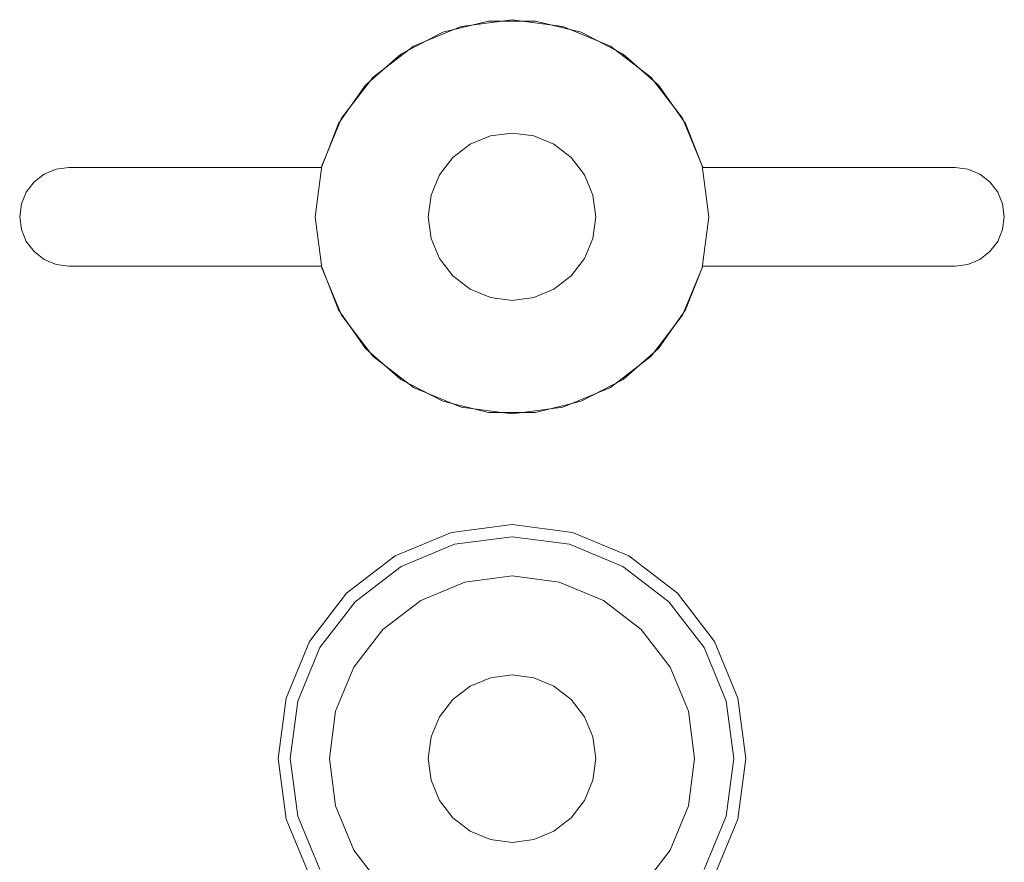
# Model space of a CAD drawing. Extents: x -420 to 300, y 62 to 1112.
# Tile 24 of 227: x -300.383 to -299.983, y 232.48 to 232.822. Entities that reach past the tile are written whole.
import ezdxf

# ---------------------------------------------------------------- set-up
doc = ezdxf.new("R2010")
doc.units = 0
doc.layers.get('0').update_dxf_attribs({"lineweight": 13})

# ---------------------------------------------------------------- blocks, each defined once
blk = doc.blocks.new('Blockreferenz-A06CPV2LL0', base_point=(-301.48312, 232.12239))
at = {"color": 9, "linetype": 'ByBlock', "lineweight": -2, "ltscale": 0.13, "true_color": 0xc1c9c4}
for p, q in [((-300.21128, 232.81728), (-300.1927, 232.82182)), ((-300.1927, 232.82182), (-300.21128, 232.81728)), ((-300.18313, 232.82239), (-300.20384, 232.81967)), ((-300.18313, 232.82239), (-300.20384, 232.81967)), ((-300.1927, 232.82182), (-300.17357, 232.82182)), ((-300.17357, 232.82182), (-300.1927, 232.82182)), ((-300.16243, 232.81967), (-300.18313, 232.82239)), ((-300.16243, 232.81967), (-300.18313, 232.82239)), ((-300.17357, 232.82182), (-300.15499, 232.81728)), ((-300.15499, 232.81728), (-300.17357, 232.82182)), ((-300.22825, 232.80846), (-300.21128, 232.81728)), ((-300.21128, 232.81728), (-300.22825, 232.80846)), ((-300.20384, 232.81967), (-300.22313, 232.81167)), ((-300.20384, 232.81967), (-300.22313, 232.81167)), ((-300.14313, 232.81167), (-300.16243, 232.81967)), ((-300.14313, 232.81167), (-300.16243, 232.81967)), ((-300.15499, 232.81728), (-300.13802, 232.80846)), ((-300.13802, 232.80846), (-300.15499, 232.81728)), ((-300.24264, 232.79586), (-300.22825, 232.80846)), ((-300.22825, 232.80846), (-300.24264, 232.79586)), ((-300.22313, 232.81167), (-300.2397, 232.79896)), ((-300.22313, 232.81167), (-300.2397, 232.79896)), ((-300.12657, 232.79896), (-300.14313, 232.81167)), ((-300.12657, 232.79896), (-300.14313, 232.81167)), ((-300.13802, 232.80846), (-300.12363, 232.79586)), ((-300.12363, 232.79586), (-300.13802, 232.80846)), ((-300.2397, 232.79896), (-300.25242, 232.78239)), ((-300.2397, 232.79896), (-300.25242, 232.78239)), ((-300.11385, 232.78239), (-300.12657, 232.79896)), ((-300.11385, 232.78239), (-300.12657, 232.79896)), ((-300.25363, 232.78021), (-300.24264, 232.79586)), ((-300.24264, 232.79586), (-300.25363, 232.78021)), ((-300.12363, 232.79586), (-300.11264, 232.78021)), ((-300.11264, 232.78021), (-300.12363, 232.79586)), ((-300.26059, 232.76239), (-300.25363, 232.78021)), ((-300.25363, 232.78021), (-300.26059, 232.76239)), ((-300.25242, 232.78239), (-300.26041, 232.7631)), ((-300.25242, 232.78239), (-300.26041, 232.7631)), ((-300.10586, 232.7631), (-300.11385, 232.78239)), ((-300.10586, 232.7631), (-300.11385, 232.78239)), ((-300.11264, 232.78021), (-300.10567, 232.76239)), ((-300.10567, 232.76239), (-300.11264, 232.78021)), ((-300.18313, 232.77639), (-300.19193, 232.77523)), ((-300.19193, 232.77523), (-300.18313, 232.77639)), ((-300.17433, 232.77523), (-300.18313, 232.77639)), ((-300.18313, 232.77639), (-300.17433, 232.77523)), ((-300.19193, 232.77523), (-300.20013, 232.77184)), ((-300.20013, 232.77184), (-300.19193, 232.77523)), ((-300.16613, 232.77184), (-300.17433, 232.77523)), ((-300.17433, 232.77523), (-300.16613, 232.77184)), ((-300.20013, 232.77184), (-300.20718, 232.76643)), ((-300.20718, 232.76643), (-300.20013, 232.77184)), ((-300.15909, 232.76643), (-300.16613, 232.77184)), ((-300.16613, 232.77184), (-300.15909, 232.76643)), ((-300.20718, 232.76643), (-300.21258, 232.75939)), ((-300.21258, 232.75939), (-300.20718, 232.76643)), ((-300.15369, 232.75939), (-300.15909, 232.76643)), ((-300.15909, 232.76643), (-300.15369, 232.75939)), ((-300.37313, 232.75971), (-300.36831, 232.76171)), ((-300.36831, 232.76171), (-300.37313, 232.75971)), ((-300.36831, 232.76171), (-300.36313, 232.76239)), ((-300.36313, 232.76239), (-300.36831, 232.76171)), ((-300.36313, 232.76239), (-300.26059, 232.76239)), ((-300.26059, 232.76239), (-300.36313, 232.76239)), ((-300.36313, 232.76239), (-300.36313, 232.76239)), ((-300.26041, 232.7631), (-300.26313, 232.74239)), ((-300.26041, 232.7631), (-300.26313, 232.74239)), ((-300.26059, 232.76239), (-300.26059, 232.76239)), ((-300.10313, 232.74239), (-300.10586, 232.7631)), ((-300.10313, 232.74239), (-300.10586, 232.7631)), ((-300.10567, 232.76239), (-300.00313, 232.76239)), ((-300.00313, 232.76239), (-300.10567, 232.76239)), ((-300.10567, 232.76239), (-300.10567, 232.76239)), ((-300.00313, 232.76239), (-299.99796, 232.76171)), ((-299.99796, 232.76171), (-300.00313, 232.76239)), ((-300.00313, 232.76239), (-300.00313, 232.76239)), ((-299.99796, 232.76171), (-299.99313, 232.75971)), ((-299.99313, 232.75971), (-299.99796, 232.76171)), ((-300.38045, 232.75239), (-300.37728, 232.75653)), ((-300.37728, 232.75653), (-300.38045, 232.75239)), ((-300.37728, 232.75653), (-300.37313, 232.75971)), ((-300.37313, 232.75971), (-300.37728, 232.75653)), ((-300.21258, 232.75939), (-300.21598, 232.75119)), ((-300.21598, 232.75119), (-300.21258, 232.75939)), ((-300.15029, 232.75119), (-300.15369, 232.75939)), ((-300.15369, 232.75939), (-300.15029, 232.75119)), ((-299.99313, 232.75971), (-299.98899, 232.75653)), ((-299.98899, 232.75653), (-299.99313, 232.75971)), ((-299.98899, 232.75653), (-299.98581, 232.75239)), ((-299.98581, 232.75239), (-299.98899, 232.75653)), ((-300.38245, 232.74757), (-300.38045, 232.75239)), ((-300.38045, 232.75239), (-300.38245, 232.74757)), ((-299.98581, 232.75239), (-299.98382, 232.74757)), ((-299.98382, 232.74757), (-299.98581, 232.75239)), ((-300.21598, 232.75119), (-300.21713, 232.74239)), ((-300.21713, 232.74239), (-300.21598, 232.75119)), ((-300.14913, 232.74239), (-300.15029, 232.75119)), ((-300.15029, 232.75119), (-300.14913, 232.74239)), ((-300.38313, 232.74239), (-300.38245, 232.74757)), ((-300.38245, 232.74757), (-300.38313, 232.74239)), ((-299.98382, 232.74757), (-299.98313, 232.74239)), ((-299.98313, 232.74239), (-299.98382, 232.74757)), ((-300.38245, 232.73722), (-300.38313, 232.74239)), ((-300.38313, 232.74239), (-300.38245, 232.73722)), ((-300.26313, 232.74239), (-300.26041, 232.72169)), ((-300.26313, 232.74239), (-300.26041, 232.72169)), ((-300.21713, 232.74239), (-300.21598, 232.73359)), ((-300.21598, 232.73359), (-300.21713, 232.74239)), ((-300.15029, 232.73359), (-300.14913, 232.74239)), ((-300.14913, 232.74239), (-300.15029, 232.73359)), ((-300.10586, 232.72169), (-300.10313, 232.74239)), ((-300.10586, 232.72169), (-300.10313, 232.74239)), ((-299.98313, 232.74239), (-299.98382, 232.73722)), ((-299.98382, 232.73722), (-299.98313, 232.74239)), ((-300.38045, 232.73239), (-300.38245, 232.73722)), ((-300.38245, 232.73722), (-300.38045, 232.73239)), ((-299.98382, 232.73722), (-299.98581, 232.73239)), ((-299.98581, 232.73239), (-299.98382, 232.73722)), ((-300.37728, 232.72825), (-300.38045, 232.73239)), ((-300.38045, 232.73239), (-300.37728, 232.72825)), ((-300.21598, 232.73359), (-300.21258, 232.72539)), ((-300.21258, 232.72539), (-300.21598, 232.73359)), ((-300.15369, 232.72539), (-300.15029, 232.73359)), ((-300.15029, 232.73359), (-300.15369, 232.72539)), ((-299.98581, 232.73239), (-299.98899, 232.72825)), ((-299.98899, 232.72825), (-299.98581, 232.73239)), ((-300.37313, 232.72507), (-300.37728, 232.72825)), ((-300.37728, 232.72825), (-300.37313, 232.72507)), ((-299.98899, 232.72825), (-299.99313, 232.72507)), ((-299.99313, 232.72507), (-299.98899, 232.72825)), ((-300.36831, 232.72307), (-300.37313, 232.72507)), ((-300.37313, 232.72507), (-300.36831, 232.72307)), ((-300.21258, 232.72539), (-300.20718, 232.71835)), ((-300.20718, 232.71835), (-300.21258, 232.72539)), ((-300.15909, 232.71835), (-300.15369, 232.72539)), ((-300.15369, 232.72539), (-300.15909, 232.71835)), ((-299.99313, 232.72507), (-299.99796, 232.72307)), ((-299.99796, 232.72307), (-299.99313, 232.72507)), ((-300.36313, 232.72239), (-300.36831, 232.72307)), ((-300.36831, 232.72307), (-300.36313, 232.72239)), ((-300.26059, 232.72239), (-300.36313, 232.72239)), ((-300.36313, 232.72239), (-300.26059, 232.72239)), ((-300.36313, 232.72239), (-300.36313, 232.72239)), ((-300.25363, 232.70458), (-300.26059, 232.72239)), ((-300.26059, 232.72239), (-300.25363, 232.70458)), ((-300.26059, 232.72239), (-300.26059, 232.72239)), ((-300.26041, 232.72169), (-300.25242, 232.70239)), ((-300.26041, 232.72169), (-300.25242, 232.70239)), ((-300.11385, 232.70239), (-300.10586, 232.72169)), ((-300.11385, 232.70239), (-300.10586, 232.72169)), ((-300.10567, 232.72239), (-300.11264, 232.70458)), ((-300.11264, 232.70458), (-300.10567, 232.72239)), ((-300.00313, 232.72239), (-300.10567, 232.72239)), ((-300.10567, 232.72239), (-300.00313, 232.72239)), ((-300.10567, 232.72239), (-300.10567, 232.72239)), ((-299.99796, 232.72307), (-300.00313, 232.72239)), ((-300.00313, 232.72239), (-299.99796, 232.72307)), ((-300.00313, 232.72239), (-300.00313, 232.72239)), ((-300.20718, 232.71835), (-300.20013, 232.71295)), ((-300.20013, 232.71295), (-300.20718, 232.71835)), ((-300.16613, 232.71295), (-300.15909, 232.71835)), ((-300.15909, 232.71835), (-300.16613, 232.71295)), ((-300.20013, 232.71295), (-300.19193, 232.70955)), ((-300.19193, 232.70955), (-300.20013, 232.71295)), ((-300.17433, 232.70955), (-300.16613, 232.71295)), ((-300.16613, 232.71295), (-300.17433, 232.70955)), ((-300.19193, 232.70955), (-300.18313, 232.70839)), ((-300.18313, 232.70839), (-300.19193, 232.70955)), ((-300.18313, 232.70839), (-300.17433, 232.70955)), ((-300.17433, 232.70955), (-300.18313, 232.70839)), ((-300.24264, 232.68892), (-300.25363, 232.70458)), ((-300.25363, 232.70458), (-300.24264, 232.68892)), ((-300.11264, 232.70458), (-300.12363, 232.68892)), ((-300.12363, 232.68892), (-300.11264, 232.70458)), ((-300.25242, 232.70239), (-300.2397, 232.68582)), ((-300.25242, 232.70239), (-300.2397, 232.68582)), ((-300.12657, 232.68582), (-300.11385, 232.70239)), ((-300.12657, 232.68582), (-300.11385, 232.70239)), ((-300.22825, 232.67633), (-300.24264, 232.68892)), ((-300.24264, 232.68892), (-300.22825, 232.67633)), ((-300.12363, 232.68892), (-300.13802, 232.67633)), ((-300.13802, 232.67633), (-300.12363, 232.68892)), ((-300.2397, 232.68582), (-300.22313, 232.67311)), ((-300.2397, 232.68582), (-300.22313, 232.67311)), ((-300.14313, 232.67311), (-300.12657, 232.68582)), ((-300.14313, 232.67311), (-300.12657, 232.68582)), ((-300.21128, 232.66751), (-300.22825, 232.67633)), ((-300.22825, 232.67633), (-300.21128, 232.66751)), ((-300.13802, 232.67633), (-300.15499, 232.66751)), ((-300.15499, 232.66751), (-300.13802, 232.67633)), ((-300.22313, 232.67311), (-300.20384, 232.66512)), ((-300.22313, 232.67311), (-300.20384, 232.66512)), ((-300.16243, 232.66512), (-300.14313, 232.67311)), ((-300.16243, 232.66512), (-300.14313, 232.67311)), ((-300.1927, 232.66297), (-300.21128, 232.66751)), ((-300.21128, 232.66751), (-300.1927, 232.66297)), ((-300.20384, 232.66512), (-300.18313, 232.66239)), ((-300.20384, 232.66512), (-300.18313, 232.66239)), ((-300.18313, 232.66239), (-300.16243, 232.66512)), ((-300.18313, 232.66239), (-300.16243, 232.66512)), ((-300.15499, 232.66751), (-300.17357, 232.66297)), ((-300.17357, 232.66297), (-300.15499, 232.66751)), ((-300.17357, 232.66297), (-300.1927, 232.66297)), ((-300.1927, 232.66297), (-300.17357, 232.66297)), ((-300.18313, 232.61739), (-300.20772, 232.61415)), ((-300.15855, 232.61415), (-300.18313, 232.61739)), ((-300.20772, 232.61415), (-300.23063, 232.60466)), ((-300.20646, 232.60943), (-300.18313, 232.6125)), ((-300.18313, 232.6125), (-300.15981, 232.60943)), ((-300.13563, 232.60466), (-300.15855, 232.61415)), ((-300.22819, 232.60043), (-300.20646, 232.60943)), ((-300.15981, 232.60943), (-300.13808, 232.60043)), ((-300.23063, 232.60466), (-300.25031, 232.58957)), ((-300.11596, 232.58957), (-300.13563, 232.60466)), ((-300.24685, 232.58611), (-300.22819, 232.60043)), ((-300.13808, 232.60043), (-300.11942, 232.58611)), ((-300.18313, 232.59659), (-300.20234, 232.59406)), ((-300.18313, 232.59659), (-300.20234, 232.59406)), ((-300.16393, 232.59406), (-300.18313, 232.59659)), ((-300.16393, 232.59406), (-300.18313, 232.59659)), ((-300.20234, 232.59406), (-300.22023, 232.58665)), ((-300.20234, 232.59406), (-300.22023, 232.58665)), ((-300.14603, 232.58665), (-300.16393, 232.59406)), ((-300.14603, 232.58665), (-300.16393, 232.59406)), ((-300.25031, 232.58957), (-300.26541, 232.56989)), ((-300.10086, 232.56989), (-300.11596, 232.58957)), ((-300.26117, 232.56745), (-300.24685, 232.58611)), ((-300.22023, 232.58665), (-300.2356, 232.57486)), ((-300.22023, 232.58665), (-300.2356, 232.57486)), ((-300.13067, 232.57486), (-300.14603, 232.58665)), ((-300.13067, 232.57486), (-300.14603, 232.58665)), ((-300.11942, 232.58611), (-300.1051, 232.56745)), ((-300.2356, 232.57486), (-300.24739, 232.55949)), ((-300.2356, 232.57486), (-300.24739, 232.55949)), ((-300.11888, 232.55949), (-300.13067, 232.57486)), ((-300.11888, 232.55949), (-300.13067, 232.57486)), ((-300.26541, 232.56989), (-300.2749, 232.54698)), ((-300.09137, 232.54698), (-300.10086, 232.56989)), ((-300.27017, 232.54571), (-300.26117, 232.56745)), ((-300.1051, 232.56745), (-300.09609, 232.54571)), ((-300.24739, 232.55949), (-300.25481, 232.5416)), ((-300.24739, 232.55949), (-300.25481, 232.5416)), ((-300.18313, 232.55639), (-300.19193, 232.55523)), ((-300.19193, 232.55523), (-300.18313, 232.55639)), ((-300.17433, 232.55523), (-300.18313, 232.55639)), ((-300.18313, 232.55639), (-300.17433, 232.55523)), ((-300.11146, 232.5416), (-300.11888, 232.55949)), ((-300.11146, 232.5416), (-300.11888, 232.55949)), ((-300.19193, 232.55523), (-300.20013, 232.55184)), ((-300.20013, 232.55184), (-300.19193, 232.55523)), ((-300.16613, 232.55184), (-300.17433, 232.55523)), ((-300.17433, 232.55523), (-300.16613, 232.55184)), ((-300.20013, 232.55184), (-300.20718, 232.54643)), ((-300.20718, 232.54643), (-300.20013, 232.55184)), ((-300.15909, 232.54643), (-300.16613, 232.55184)), ((-300.16613, 232.55184), (-300.15909, 232.54643)), ((-300.2749, 232.54698), (-300.27813, 232.52239)), ((-300.27325, 232.52239), (-300.27017, 232.54571)), ((-300.20718, 232.54643), (-300.21258, 232.53939)), ((-300.21258, 232.53939), (-300.20718, 232.54643)), ((-300.15369, 232.53939), (-300.15909, 232.54643)), ((-300.15909, 232.54643), (-300.15369, 232.53939)), ((-300.09609, 232.54571), (-300.09302, 232.52239)), ((-300.08813, 232.52239), (-300.09137, 232.54698)), ((-300.25481, 232.5416), (-300.25733, 232.52239)), ((-300.25481, 232.5416), (-300.25733, 232.52239)), ((-300.10893, 232.52239), (-300.11146, 232.5416)), ((-300.10893, 232.52239), (-300.11146, 232.5416)), ((-300.21258, 232.53939), (-300.21598, 232.53119)), ((-300.21598, 232.53119), (-300.21258, 232.53939)), ((-300.15029, 232.53119), (-300.15369, 232.53939)), ((-300.15369, 232.53939), (-300.15029, 232.53119)), ((-300.21598, 232.53119), (-300.21713, 232.52239)), ((-300.21713, 232.52239), (-300.21598, 232.53119)), ((-300.14913, 232.52239), (-300.15029, 232.53119)), ((-300.15029, 232.53119), (-300.14913, 232.52239)), ((-300.27813, 232.52239), (-300.2749, 232.4978)), ((-300.27017, 232.49907), (-300.27325, 232.52239)), ((-300.25733, 232.52239), (-300.25481, 232.50319)), ((-300.25733, 232.52239), (-300.25481, 232.50319)), ((-300.21713, 232.52239), (-300.21598, 232.51359)), ((-300.21598, 232.51359), (-300.21713, 232.52239)), ((-300.15029, 232.51359), (-300.14913, 232.52239)), ((-300.14913, 232.52239), (-300.15029, 232.51359)), ((-300.11146, 232.50319), (-300.10893, 232.52239)), ((-300.11146, 232.50319), (-300.10893, 232.52239)), ((-300.09302, 232.52239), (-300.09609, 232.49907)), ((-300.09137, 232.4978), (-300.08813, 232.52239)), ((-300.21598, 232.51359), (-300.21258, 232.50539)), ((-300.21258, 232.50539), (-300.21598, 232.51359)), ((-300.15369, 232.50539), (-300.15029, 232.51359)), ((-300.15029, 232.51359), (-300.15369, 232.50539)), ((-300.21258, 232.50539), (-300.20718, 232.49835)), ((-300.20718, 232.49835), (-300.21258, 232.50539)), ((-300.15909, 232.49835), (-300.15369, 232.50539)), ((-300.15369, 232.50539), (-300.15909, 232.49835)), ((-300.25481, 232.50319), (-300.24739, 232.48529)), ((-300.25481, 232.50319), (-300.24739, 232.48529)), ((-300.11888, 232.48529), (-300.11146, 232.50319)), ((-300.11888, 232.48529), (-300.11146, 232.50319)), ((-300.2749, 232.4978), (-300.26541, 232.47489)), ((-300.26117, 232.47734), (-300.27017, 232.49907)), ((-300.20718, 232.49835), (-300.20013, 232.49295)), ((-300.20013, 232.49295), (-300.20718, 232.49835)), ((-300.16613, 232.49295), (-300.15909, 232.49835)), ((-300.15909, 232.49835), (-300.16613, 232.49295)), ((-300.09609, 232.49907), (-300.1051, 232.47734)), ((-300.10086, 232.47489), (-300.09137, 232.4978)), ((-300.20013, 232.49295), (-300.19193, 232.48955)), ((-300.19193, 232.48955), (-300.20013, 232.49295)), ((-300.17433, 232.48955), (-300.16613, 232.49295)), ((-300.16613, 232.49295), (-300.17433, 232.48955)), ((-300.19193, 232.48955), (-300.18313, 232.48839)), ((-300.18313, 232.48839), (-300.19193, 232.48955)), ((-300.18313, 232.48839), (-300.17433, 232.48955)), ((-300.17433, 232.48955), (-300.18313, 232.48839)), ((-300.24739, 232.48529), (-300.2356, 232.46992)), ((-300.24739, 232.48529), (-300.2356, 232.46992)), ((-300.13067, 232.46992), (-300.11888, 232.48529)), ((-300.13067, 232.46992), (-300.11888, 232.48529))]:
    blk.add_line(p, q, dxfattribs=at)

msp = doc.modelspace()

# ---------------------------------------------------------------- block references
at = {"ltscale": 0.13}
msp.add_blockref('Blockreferenz-A06CPV2LL0', (-301.48312, 232.12239), dxfattribs=at)

doc.saveas('drawing.dxf')
